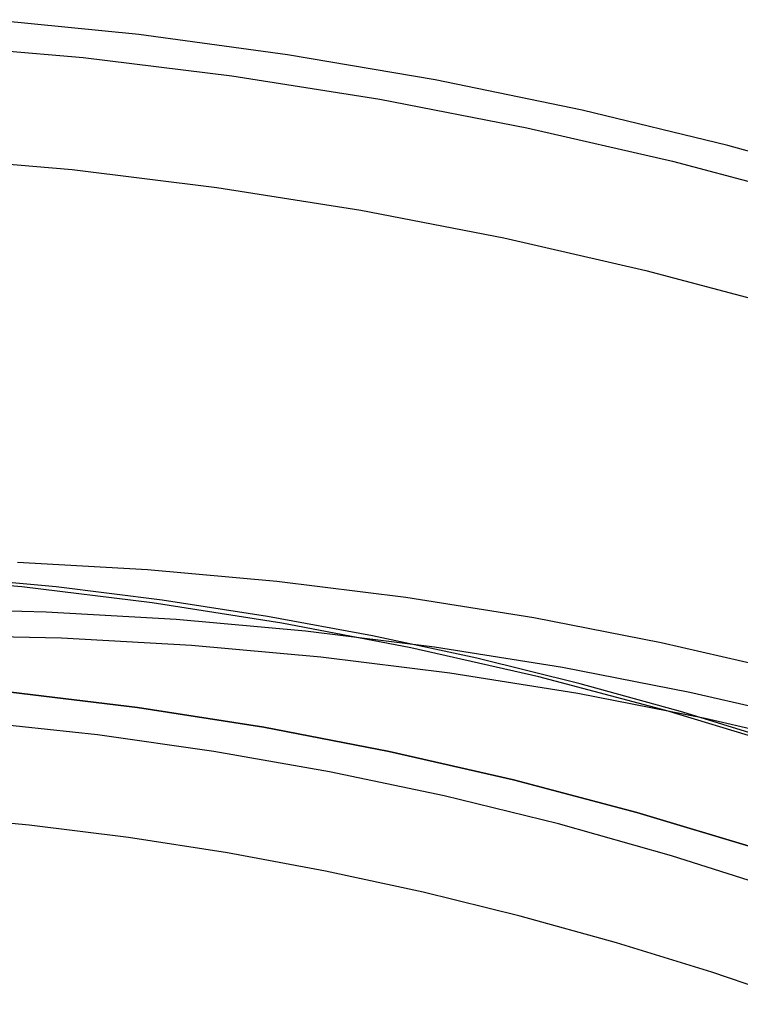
# Model space of a CAD drawing. Header units: millimetres. Extents: x 7986 to 9191, y -11326 to -10283.
# Tile 208 of 256: x 8594 to 8604, y -10618 to -10605. Entities that reach past the tile are written whole.
import ezdxf

# ---------------------------------------------------------------- set-up
doc = ezdxf.new("R2010")
doc.units = ezdxf.units.MM
doc.layers.add('color', color=7, linetype='Continuous')

msp = doc.modelspace()

# ---------------------------------------------------------------- linework, layer by layer
at = {"color": 7, "true_color": 0xffffff}
for p, q in [((8593.943, -10612.166, 30.704), (8595.773, -10612.269, 30.936)), ((8594.002, -10612.516, 39.059), (8592.16, -10612.357, 39.059)), ((8594.002, -10612.516, 39.059), (8592.16, -10612.357, 39.059)), ((8594.002, -10612.516, 37.555), (8592.16, -10612.357, 37.555)), ((8595.773, -10612.269, 30.936), (8597.597, -10612.434, 31.18)), ((8594.487, -10612.516, 36.051), (8592.988, -10612.375, 36.051)), ((8594.487, -10612.516, 36.051), (8592.988, -10612.375, 36.051)), ((8597.597, -10612.434, 31.18), (8599.413, -10612.661, 31.435)), ((8595.839, -10612.739, 39.059), (8594.002, -10612.516, 39.059)), ((8595.839, -10612.739, 39.059), (8594.002, -10612.516, 39.059)), ((8595.839, -10612.739, 37.555), (8594.002, -10612.516, 37.555)), ((8595.98, -10612.701, 36.051), (8594.487, -10612.516, 36.051)), ((8595.98, -10612.701, 36.051), (8594.487, -10612.516, 36.051)), ((8597.666, -10613.026, 39.059), (8595.839, -10612.739, 39.059)), ((8597.666, -10613.026, 39.059), (8595.839, -10612.739, 39.059)), ((8597.666, -10613.026, 37.555), (8595.839, -10612.739, 37.555)), ((8597.466, -10612.932, 36.051), (8595.98, -10612.701, 36.051)), ((8597.466, -10612.932, 36.051), (8595.98, -10612.701, 36.051)), ((8599.413, -10612.661, 31.435), (8601.218, -10612.949, 31.701)), ((8592.513, -10612.826, 26.984), (8594.347, -10612.866, 27.203)), ((8594.347, -10612.866, 27.203), (8596.177, -10612.969, 27.435)), ((8596.177, -10612.969, 27.435), (8598.001, -10613.134, 27.679)), ((8598.943, -10613.206, 36.051), (8597.466, -10612.932, 36.051)), ((8598.943, -10613.206, 36.051), (8597.466, -10612.932, 36.051)), ((8599.483, -10613.375, 39.059), (8597.666, -10613.026, 39.059)), ((8599.483, -10613.375, 39.059), (8597.666, -10613.026, 39.059)), ((8599.483, -10613.375, 37.555), (8597.666, -10613.026, 37.555)), ((8601.218, -10612.949, 31.701), (8603.011, -10613.299, 31.978)), ((8598.001, -10613.134, 27.679), (8599.817, -10613.361, 27.934)), ((8594.561, -10613.238, 25.345), (8592.727, -10613.197, 25.126)), ((8596.391, -10613.341, 25.577), (8594.561, -10613.238, 25.345)), ((8600.412, -10613.523, 36.051), (8598.943, -10613.206, 36.051)), ((8600.412, -10613.523, 36.051), (8598.943, -10613.206, 36.051)), ((8603.011, -10613.299, 31.978), (8604.79, -10613.709, 32.265)), ((8598.216, -10613.505, 25.821), (8596.391, -10613.341, 25.577)), ((8601.286, -10613.786, 39.059), (8599.483, -10613.375, 39.059)), ((8601.286, -10613.786, 39.059), (8599.483, -10613.375, 39.059)), ((8601.286, -10613.786, 37.555), (8599.483, -10613.375, 37.555)), ((8599.817, -10613.361, 27.934), (8601.622, -10613.649, 28.2)), ((8600.031, -10613.732, 26.076), (8598.216, -10613.505, 25.821)), ((8601.87, -10613.882, 36.051), (8600.412, -10613.523, 36.051)), ((8601.87, -10613.882, 36.051), (8600.412, -10613.523, 36.051)), ((8601.837, -10614.02, 26.342), (8600.031, -10613.732, 26.076)), ((8601.622, -10613.649, 28.2), (8603.415, -10613.999, 28.477)), ((8603.074, -10614.26, 39.059), (8601.286, -10613.786, 39.059)), ((8603.074, -10614.26, 39.059), (8601.286, -10613.786, 39.059)), ((8603.074, -10614.26, 37.555), (8601.286, -10613.786, 37.555)), ((8603.317, -10614.284, 36.051), (8601.87, -10613.882, 36.051)), ((8603.317, -10614.284, 36.051), (8601.87, -10613.882, 36.051)), ((8593.848, -10613.999, 60.059), (8595.634, -10614.216, 60.059)), ((8595.634, -10614.216, 39.059), (8593.848, -10613.999, 39.059)), ((8593.848, -10613.999, 60.059), (8595.634, -10614.216, 60.059)), ((8595.634, -10614.216, 49.559), (8593.848, -10613.999, 49.559)), ((8595.634, -10614.216, 39.059), (8593.848, -10613.999, 39.059)), ((8603.63, -10614.37, 26.619), (8601.837, -10614.02, 26.342)), ((8603.415, -10613.999, 28.477), (8605.194, -10614.409, 28.764)), ((8595.634, -10614.216, 60.059), (8597.41, -10614.494, 60.059)), ((8597.41, -10614.494, 39.059), (8595.634, -10614.216, 39.059)), ((8595.634, -10614.216, 60.059), (8597.41, -10614.494, 60.059)), ((8597.41, -10614.494, 49.559), (8595.634, -10614.216, 49.559)), ((8597.41, -10614.494, 39.059), (8595.634, -10614.216, 39.059)), ((8604.845, -10614.795, 39.059), (8603.074, -10614.26, 39.059)), ((8604.845, -10614.795, 39.059), (8603.074, -10614.26, 39.059)), ((8604.845, -10614.795, 37.555), (8603.074, -10614.26, 37.555)), ((8604.752, -10614.727, 36.051), (8603.317, -10614.284, 36.051)), ((8604.752, -10614.727, 36.051), (8603.317, -10614.284, 36.051)), ((8595.067, -10614.602, 34.059), (8593.422, -10614.424, 34.059)), ((8595.067, -10614.602, 34.059), (8593.422, -10614.424, 34.059)), ((8605.408, -10614.781, 26.906), (8603.63, -10614.37, 26.619)), ((8597.41, -10614.494, 60.059), (8599.176, -10614.834, 60.059)), ((8599.176, -10614.834, 39.059), (8597.41, -10614.494, 39.059)), ((8597.41, -10614.494, 60.059), (8599.176, -10614.834, 60.059)), ((8599.176, -10614.834, 49.559), (8597.41, -10614.494, 49.559)), ((8599.176, -10614.834, 39.059), (8597.41, -10614.494, 39.059)), ((8596.706, -10614.834, 34.059), (8595.067, -10614.602, 34.059)), ((8596.706, -10614.834, 34.059), (8595.067, -10614.602, 34.059)), ((8598.335, -10615.122, 34.059), (8596.706, -10614.834, 34.059)), ((8598.335, -10615.122, 34.059), (8596.706, -10614.834, 34.059)), ((8599.176, -10614.834, 60.059), (8600.929, -10615.234, 60.059)), ((8600.929, -10615.234, 39.059), (8599.176, -10614.834, 39.059)), ((8599.176, -10614.834, 60.059), (8600.929, -10615.234, 60.059)), ((8600.929, -10615.234, 49.559), (8599.176, -10614.834, 49.559)), ((8600.929, -10615.234, 39.059), (8599.176, -10614.834, 39.059)), ((8599.955, -10615.463, 34.059), (8598.335, -10615.122, 34.059)), ((8599.955, -10615.463, 34.059), (8598.335, -10615.122, 34.059)), ((8600.929, -10615.234, 60.059), (8602.668, -10615.694, 60.059)), ((8602.668, -10615.694, 39.059), (8600.929, -10615.234, 39.059)), ((8600.929, -10615.234, 60.059), (8602.668, -10615.694, 60.059)), ((8602.668, -10615.694, 49.559), (8600.929, -10615.234, 49.559)), ((8602.668, -10615.694, 39.059), (8600.929, -10615.234, 39.059)), ((8601.562, -10615.858, 34.059), (8599.955, -10615.463, 34.059)), ((8601.562, -10615.858, 34.059), (8599.955, -10615.463, 34.059)), ((8594.107, -10615.875, 75.023), (8592.703, -10615.743, 75.023)), ((8594.107, -10615.875, 75.023), (8592.703, -10615.743, 75.023)), ((8602.668, -10615.694, 60.059), (8604.389, -10616.214, 60.059)), ((8604.389, -10616.214, 39.059), (8602.668, -10615.694, 39.059)), ((8602.668, -10615.694, 60.059), (8604.389, -10616.214, 60.059)), ((8604.389, -10616.214, 49.559), (8602.668, -10615.694, 49.559)), ((8604.389, -10616.214, 39.059), (8602.668, -10615.694, 39.059)), ((8595.506, -10616.049, 75.023), (8594.107, -10615.875, 75.023)), ((8595.506, -10616.049, 75.023), (8594.107, -10615.875, 75.023)), ((8603.155, -10616.306, 34.059), (8601.562, -10615.858, 34.059)), ((8603.155, -10616.306, 34.059), (8601.562, -10615.858, 34.059)), ((8596.898, -10616.265, 75.023), (8595.506, -10616.049, 75.023)), ((8596.898, -10616.265, 75.023), (8595.506, -10616.049, 75.023)), ((8598.283, -10616.521, 75.023), (8596.898, -10616.265, 75.023)), ((8598.283, -10616.521, 75.023), (8596.898, -10616.265, 75.023)), ((8604.732, -10616.808, 34.059), (8603.155, -10616.306, 34.059)), ((8604.732, -10616.808, 34.059), (8603.155, -10616.306, 34.059)), ((8599.659, -10616.819, 75.023), (8598.283, -10616.521, 75.023)), ((8599.659, -10616.819, 75.023), (8598.283, -10616.521, 75.023)), ((8601.025, -10617.156, 75.023), (8599.659, -10616.819, 75.023)), ((8601.025, -10617.156, 75.023), (8599.659, -10616.819, 75.023)), ((8602.381, -10617.532, 75.023), (8601.025, -10617.156, 75.023)), ((8602.381, -10617.532, 75.023), (8601.025, -10617.156, 75.023)), ((8603.725, -10617.947, 75.023), (8602.381, -10617.532, 75.023)), ((8603.725, -10617.947, 75.023), (8602.381, -10617.532, 75.023)), ((8605.058, -10618.399, 75.023), (8603.725, -10617.947, 75.023)), ((8605.058, -10618.399, 75.023), (8603.725, -10617.947, 75.023))]:
    msp.add_line(p, q, dxfattribs=at)
at = {"layer": 'color', "color": 254, "true_color": 0xcad1ee}
for p, q in [((8595.652, -10604.733, 2.259), (8593.55, -10604.522, 2.259)), ((8595.652, -10604.733, 4.359), (8593.55, -10604.522, 4.359)), ((8595.652, -10604.733, 2.259), (8593.55, -10604.522, 2.259)), ((8595.652, -10604.733, 3.309), (8593.55, -10604.522, 3.309)), ((8595.652, -10604.733, 4.359), (8593.55, -10604.522, 4.359)), ((8597.746, -10605.016, 2.259), (8595.652, -10604.733, 2.259)), ((8597.746, -10605.016, 4.359), (8595.652, -10604.733, 4.359)), ((8597.746, -10605.016, 2.259), (8595.652, -10604.733, 2.259)), ((8597.746, -10605.016, 3.309), (8595.652, -10604.733, 3.309)), ((8597.746, -10605.016, 4.359), (8595.652, -10604.733, 4.359)), ((8592.768, -10604.872, 0.259), (8594.869, -10605.056, 0.259)), ((8592.768, -10604.872, 0.259), (8594.869, -10605.056, 0.259)), ((8594.869, -10605.056, 0.259), (8596.962, -10605.314, 0.259)), ((8594.869, -10605.056, 0.259), (8596.962, -10605.314, 0.259)), ((8599.828, -10605.37, 2.259), (8597.746, -10605.016, 2.259)), ((8599.828, -10605.37, 4.359), (8597.746, -10605.016, 4.359)), ((8599.828, -10605.37, 2.259), (8597.746, -10605.016, 2.259)), ((8599.828, -10605.37, 3.309), (8597.746, -10605.016, 3.309)), ((8599.828, -10605.37, 4.359), (8597.746, -10605.016, 4.359)), ((8596.962, -10605.314, 0.259), (8599.045, -10605.643, 0.259)), ((8596.962, -10605.314, 0.259), (8599.045, -10605.643, 0.259)), ((8601.897, -10605.796, 2.259), (8599.828, -10605.37, 2.259)), ((8601.897, -10605.796, 4.359), (8599.828, -10605.37, 4.359)), ((8601.897, -10605.796, 2.259), (8599.828, -10605.37, 2.259)), ((8601.897, -10605.796, 3.309), (8599.828, -10605.37, 3.309)), ((8601.897, -10605.796, 4.359), (8599.828, -10605.37, 4.359)), ((8599.045, -10605.643, 0.259), (8601.116, -10606.044, 0.259)), ((8599.045, -10605.643, 0.259), (8601.116, -10606.044, 0.259)), ((8603.95, -10606.293, 2.259), (8601.897, -10605.796, 2.259)), ((8603.95, -10606.293, 4.359), (8601.897, -10605.796, 4.359)), ((8603.95, -10606.293, 2.259), (8601.897, -10605.796, 2.259)), ((8603.95, -10606.293, 3.309), (8601.897, -10605.796, 3.309)), ((8603.95, -10606.293, 4.359), (8601.897, -10605.796, 4.359)), ((8601.116, -10606.044, 0.259), (8603.171, -10606.517, 0.259)), ((8601.116, -10606.044, 0.259), (8603.171, -10606.517, 0.259)), ((8605.985, -10606.86, 2.259), (8603.95, -10606.293, 2.259)), ((8605.985, -10606.86, 4.359), (8603.95, -10606.293, 4.359)), ((8605.985, -10606.86, 2.259), (8603.95, -10606.293, 2.259)), ((8605.985, -10606.86, 3.309), (8603.95, -10606.293, 3.309)), ((8605.985, -10606.86, 4.359), (8603.95, -10606.293, 4.359)), ((8592.664, -10606.455, 2.259), (8594.71, -10606.635, 2.259)), ((8592.664, -10606.455, 2.259), (8594.71, -10606.635, 2.259)), ((8592.664, -10606.455, 0.259), (8594.71, -10606.635, 0.259)), ((8592.664, -10606.455, 1.259), (8594.71, -10606.635, 1.259)), ((8592.664, -10606.455, 0.259), (8594.71, -10606.635, 0.259)), ((8603.171, -10606.517, 0.259), (8605.209, -10607.06, 0.259)), ((8603.171, -10606.517, 0.259), (8605.209, -10607.06, 0.259)), ((8594.71, -10606.635, 2.259), (8596.749, -10606.886, 2.259)), ((8594.71, -10606.635, 2.259), (8596.749, -10606.886, 2.259)), ((8594.71, -10606.635, 0.259), (8596.749, -10606.886, 0.259)), ((8594.71, -10606.635, 1.259), (8596.749, -10606.886, 1.259)), ((8594.71, -10606.635, 0.259), (8596.749, -10606.886, 0.259)), ((8596.749, -10606.886, 2.259), (8598.778, -10607.207, 2.259)), ((8596.749, -10606.886, 2.259), (8598.778, -10607.207, 2.259)), ((8596.749, -10606.886, 0.259), (8598.778, -10607.207, 0.259)), ((8596.749, -10606.886, 1.259), (8598.778, -10607.207, 1.259)), ((8596.749, -10606.886, 0.259), (8598.778, -10607.207, 0.259)), ((8598.778, -10607.207, 2.259), (8600.794, -10607.597, 2.259)), ((8598.778, -10607.207, 2.259), (8600.794, -10607.597, 2.259)), ((8598.778, -10607.207, 0.259), (8600.794, -10607.597, 0.259)), ((8598.778, -10607.207, 1.259), (8600.794, -10607.597, 1.259)), ((8598.778, -10607.207, 0.259), (8600.794, -10607.597, 0.259)), ((8600.794, -10607.597, 2.259), (8602.796, -10608.057, 2.259)), ((8600.794, -10607.597, 2.259), (8602.796, -10608.057, 2.259)), ((8600.794, -10607.597, 0.259), (8602.796, -10608.057, 0.259)), ((8600.794, -10607.597, 1.259), (8602.796, -10608.057, 1.259)), ((8600.794, -10607.597, 0.259), (8602.796, -10608.057, 0.259)), ((8602.796, -10608.057, 2.259), (8604.781, -10608.586, 2.259)), ((8602.796, -10608.057, 2.259), (8604.781, -10608.586, 2.259)), ((8602.796, -10608.057, 0.259), (8604.781, -10608.586, 0.259)), ((8602.796, -10608.057, 1.259), (8604.781, -10608.586, 1.259)), ((8602.796, -10608.057, 0.259), (8604.781, -10608.586, 0.259))]:
    msp.add_line(p, q, dxfattribs=at)

doc.saveas('drawing.dxf')
